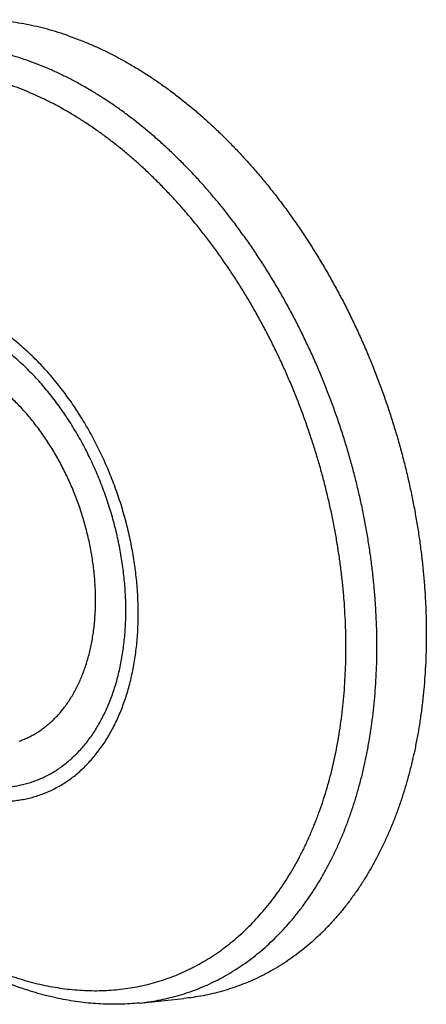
# Model space of a CAD drawing. Header units: millimetres. Extents: x 198 to 322, y 60 to 268.
# Tile 18 of 110: x 245.2 to 247.82, y 62.35 to 68.68. Entities that reach past the tile are written whole.
import ezdxf

# ---------------------------------------------------------------- set-up
doc = ezdxf.new("R2010")
doc.units = ezdxf.units.MM
doc.header["$LTSCALE"] = 30.734
doc.layers.get('0').update_dxf_attribs({"linetype": 'CONTINUOUS'})

msp = doc.modelspace()

# ---------------------------------------------------------------- linework, layer by layer
at = {"color": 7, "linetype": 'Continuous'}
msp.add_line((245.9736, 62.3627), (246.2585, 62.3917), dxfattribs=at)
for points, knots in [([(245.5193, 68.5798), (245.4968, 68.5877), (245.4516, 68.6025), (245.3836, 68.6223), (245.3156, 68.6393), (245.2478, 68.6536), (245.1803, 68.6651), (245.1131, 68.6739), (245.0462, 68.6799), (244.9797, 68.6832), (244.9137, 68.6837), (244.8483, 68.6814), (244.7834, 68.6764), (244.7192, 68.6686), (244.6556, 68.658), (244.5929, 68.6447), (244.5309, 68.6287), (244.4698, 68.6099), (244.4096, 68.5885), (244.3504, 68.5643), (244.2923, 68.5375), (244.2352, 68.508), (244.1863, 68.48), (244.1566, 68.4616), (244.1453, 68.4543)], [0, 0, 0, 0, 0.071683, 0.142531, 0.212545, 0.28176, 0.350249, 0.418029, 0.485133, 0.551652, 0.61762, 0.683071, 0.748107, 0.812779, 0.877128, 0.941249, 1.005216, 1.069073, 1.132902, 1.196797, 1.260802, 1.324981, 1.389441, 1.429819, 1.429819, 1.429819, 1.429819]), ([(245.5193, 68.5798), (245.5422, 68.5719), (245.5879, 68.555), (245.6559, 68.5273), (245.7238, 68.4969), (245.7916, 68.4639), (245.8591, 68.4284), (245.9263, 68.3903), (245.9932, 68.3497), (246.0596, 68.3066), (246.1255, 68.2611), (246.191, 68.2132), (246.2558, 68.1629), (246.32, 68.1103), (246.3835, 68.0555), (246.4462, 67.9985), (246.5081, 67.9393), (246.5691, 67.878), (246.6293, 67.8146), (246.6884, 67.7492), (246.7465, 67.6819), (246.8036, 67.6127), (246.8595, 67.5417), (246.9142, 67.4689), (246.9677, 67.3944), (247.0199, 67.3182), (247.0709, 67.2405), (247.1204, 67.1614), (247.1686, 67.0807), (247.2153, 66.9988), (247.2605, 66.9155), (247.3042, 66.831), (247.3463, 66.7454), (247.3868, 66.6587), (247.4257, 66.5711), (247.4629, 66.4825), (247.4984, 66.3931), (247.5321, 66.3029), (247.5641, 66.2121), (247.5943, 66.1206), (247.6227, 66.0287), (247.6492, 65.9363), (247.6739, 65.8436), (247.6967, 65.7505), (247.7175, 65.6573), (247.7364, 65.564), (247.7534, 65.4707), (247.7684, 65.3774), (247.7815, 65.2843), (247.7925, 65.1913), (247.8016, 65.0987), (247.8087, 65.0065), (247.8137, 64.9147), (247.8167, 64.8235), (247.8178, 64.7328), (247.8168, 64.6429), (247.8137, 64.5538), (247.8087, 64.4655), (247.8017, 64.3782), (247.7926, 64.2919), (247.7816, 64.2066), (247.7685, 64.1226), (247.7535, 64.0397), (247.7366, 63.9582), (247.7177, 63.8781), (247.6968, 63.7994), (247.6741, 63.7222), (247.6494, 63.6467), (247.6229, 63.5728), (247.5945, 63.5006), (247.5643, 63.4302), (247.5323, 63.3616), (247.4986, 63.2949), (247.4631, 63.2302), (247.4259, 63.1676), (247.387, 63.107), (247.3465, 63.0485), (247.3044, 62.9922), (247.2607, 62.9382), (247.2154, 62.8864), (247.1687, 62.8369), (247.1205, 62.7898), (247.0709, 62.7452), (247.02, 62.703), (246.9677, 62.6632), (246.9142, 62.626), (246.8594, 62.5913), (246.8034, 62.5593), (246.7464, 62.5298), (246.6882, 62.503), (246.629, 62.4788), (246.5688, 62.4574), (246.5078, 62.4386), (246.4458, 62.4226), (246.383, 62.4093), (246.3206, 62.3989), (246.2789, 62.3938), (246.2585, 62.3917)], [0, 0, 0, 0, 0.072563, 0.146049, 0.220446, 0.295767, 0.372063, 0.44931, 0.527497, 0.606671, 0.686807, 0.76787, 0.849899, 0.932871, 1.016734, 1.10151, 1.187183, 1.273696, 1.361037, 1.449211, 1.53815, 1.627817, 1.71823, 1.809317, 1.901021, 1.99336, 2.086271, 2.179678, 2.273592, 2.367963, 2.462706, 2.557813, 2.653253, 2.748938, 2.844833, 2.94093, 3.037142, 3.133409, 3.229739, 3.326051, 3.422269, 3.518405, 3.614389, 3.710138, 3.805654, 3.900888, 3.995755, 4.090238, 4.184315, 4.277903, 4.370962, 4.463496, 4.555427, 4.646702, 4.737338, 4.82727, 4.916436, 5.004858, 5.09249, 5.179269, 5.265209, 5.350292, 5.434458, 5.517708, 5.600053, 5.681443, 5.761866, 5.841358, 5.919882, 5.99742, 6.074024, 6.149678, 6.224364, 6.29814, 6.371014, 6.442978, 6.514086, 6.584377, 6.653853, 6.722563, 6.790574, 6.857903, 6.924594, 6.990736, 7.056363, 7.121515, 7.186297, 7.250756, 7.314936, 7.37894, 7.442835, 7.506665, 7.570521, 7.634489, 7.69861, 7.762958, 7.824411, 7.824411, 7.824411, 7.824411]), ([(245.2012, 64.0461), (245.2102, 64.0492), (245.2291, 64.0563), (245.2574, 64.0687), (245.286, 64.0832), (245.3139, 64.0993), (245.341, 64.117), (245.3673, 64.1363), (245.3929, 64.1572), (245.4176, 64.1795), (245.4414, 64.2034), (245.4643, 64.2287), (245.4862, 64.2555), (245.5072, 64.2836), (245.5272, 64.3131), (245.5461, 64.3439), (245.564, 64.376), (245.5808, 64.4093), (245.5965, 64.4438), (245.6111, 64.4794), (245.6245, 64.5161), (245.6368, 64.5538), (245.6478, 64.5925), (245.6577, 64.6321), (245.6664, 64.6726), (245.6739, 64.714), (245.6801, 64.756), (245.6851, 64.7988), (245.6889, 64.8423), (245.6914, 64.8863), (245.6926, 64.9309), (245.6926, 64.9759), (245.6914, 65.0214), (245.6888, 65.0671), (245.6851, 65.1132), (245.6801, 65.1595), (245.6738, 65.2059), (245.6663, 65.2524), (245.6577, 65.299), (245.6478, 65.3455), (245.6367, 65.3919), (245.6244, 65.4382), (245.611, 65.4842), (245.5964, 65.53), (245.5807, 65.5754), (245.5639, 65.6204), (245.546, 65.6649), (245.5271, 65.7089), (245.5071, 65.7522), (245.4861, 65.795), (245.4642, 65.837), (245.4413, 65.8783), (245.4175, 65.9187), (245.3928, 65.9582), (245.3673, 65.9968), (245.341, 66.0345), (245.3139, 66.0711), (245.286, 66.1066), (245.2575, 66.1409), (245.2283, 66.1741), (245.1985, 66.2061), (245.1681, 66.2367), (245.1371, 66.2661), (245.1057, 66.2941), (245.0738, 66.3207), (245.0415, 66.3459), (245.0088, 66.3696), (244.9758, 66.3919), (244.9425, 66.4126), (244.909, 66.4317), (244.8753, 66.4493), (244.8415, 66.4653), (244.8076, 66.4796), (244.7847, 66.4881), (244.7733, 66.4921)], [0, 0, 0, 0, 0.028656, 0.060552, 0.092554, 0.124714, 0.157084, 0.189716, 0.222655, 0.255947, 0.289633, 0.32375, 0.358333, 0.39341, 0.429009, 0.465152, 0.501857, 0.539138, 0.577007, 0.61547, 0.654531, 0.694191, 0.734446, 0.775291, 0.816716, 0.858711, 0.901261, 0.944348, 0.987956, 1.032061, 1.076643, 1.121674, 1.16713, 1.212983, 1.259201, 1.305756, 1.352615, 1.399745, 1.447112, 1.494682, 1.542419, 1.590288, 1.638252, 1.686275, 1.734319, 1.78235, 1.830329, 1.878219, 1.925986, 1.973592, 2.021002, 2.068183, 2.115098, 2.161717, 2.208005, 2.253933, 2.299471, 2.34459, 2.389264, 2.433467, 2.477176, 2.52037, 2.563028, 2.605136, 2.646676, 2.687638, 2.728012, 2.767792, 2.806973, 2.845556, 2.883543, 2.920942, 2.957761, 2.994015, 2.994015, 2.994015, 2.994015]), ([(245.2084, 62.4608), (245.1852, 62.4689), (245.1388, 62.486), (245.0697, 62.5142), (245.0007, 62.5451), (244.9319, 62.5787), (244.8633, 62.6149), (244.7952, 62.6536), (244.7275, 62.6949), (244.6603, 62.7388), (244.5937, 62.785), (244.5277, 62.8337), (244.4624, 62.8847), (244.3979, 62.9381), (244.3343, 62.9936), (244.2715, 63.0514), (244.2097, 63.1113), (244.1488, 63.1732), (244.089, 63.2372), (244.0303, 63.3031), (243.9728, 63.3709), (243.9351, 63.4175), (243.9164, 63.4412), (243.9162, 63.4415)], [0, 0, 0, 0, 0.073737, 0.148377, 0.223917, 0.300508, 0.378002, 0.456361, 0.535711, 0.615934, 0.69699, 0.778992, 0.861845, 0.94549, 1.030013, 1.115334, 1.201388, 1.288238, 1.37582, 1.464062, 1.553006, 1.642599, 1.643675, 1.643675, 1.643675, 1.643675]), ([(245.9736, 62.3627), (245.9532, 62.3606), (245.9121, 62.3573), (245.8501, 62.3546), (245.7875, 62.3543), (245.7244, 62.3564), (245.6609, 62.3609), (245.597, 62.3679), (245.5327, 62.3772), (245.4681, 62.389), (245.4033, 62.4033), (245.3383, 62.4199), (245.2732, 62.439), (245.23, 62.4533), (245.2084, 62.4608)], [0, 0, 0, 0, 0.0616192, 0.1236803, 0.186223, 0.2492929, 0.3129488, 0.3772187, 0.4421393, 0.5077475, 0.5740852, 0.6411617, 0.7089975, 0.7776101, 0.7776101, 0.7776101, 0.7776101])]:
    msp.add_open_spline(points, degree=3, knots=knots, dxfattribs=at)
at = {"color": 9, "linetype": 'Continuous'}
for points, knots in [([(245.2497, 68.4228), (245.2276, 68.4305), (245.1834, 68.4451), (245.1168, 68.4644), (245.0502, 68.4811), (244.9839, 68.4951), (244.9177, 68.5064), (244.8519, 68.515), (244.7864, 68.5209), (244.7213, 68.5241), (244.6567, 68.5246), (244.5925, 68.5223), (244.529, 68.5174), (244.4661, 68.5098), (244.4039, 68.4994), (244.3424, 68.4864), (244.2817, 68.4707), (244.2219, 68.4523), (244.163, 68.4313), (244.105, 68.4076), (244.0481, 68.3814), (243.9922, 68.3525), (243.9443, 68.3251), (243.9152, 68.307), (243.9041, 68.2999)], [0, 0, 0, 0, 0.070207, 0.139578, 0.208144, 0.275939, 0.343002, 0.409375, 0.475105, 0.540241, 0.604836, 0.668947, 0.732634, 0.795959, 0.858986, 0.921783, 0.984416, 1.046957, 1.109473, 1.172036, 1.234715, 1.29758, 1.360697, 1.40024, 1.40024, 1.40024, 1.40024]), ([(245.9736, 62.3627), (245.9936, 62.3648), (246.0344, 62.3698), (246.0955, 62.3799), (246.157, 62.393), (246.2177, 62.4087), (246.2775, 62.427), (246.3364, 62.4481), (246.3944, 62.4717), (246.4514, 62.498), (246.5073, 62.5268), (246.5621, 62.5582), (246.6157, 62.5922), (246.6682, 62.6286), (246.7193, 62.6675), (246.7692, 62.7089), (246.8178, 62.7526), (246.865, 62.7987), (246.9107, 62.8472), (246.955, 62.8979), (246.9978, 62.9508), (247.0391, 63.0059), (247.0788, 63.0632), (247.1168, 63.1225), (247.1533, 63.1839), (247.188, 63.2473), (247.2211, 63.3125), (247.2524, 63.3797), (247.282, 63.4486), (247.3098, 63.5193), (247.3357, 63.5917), (247.3599, 63.6657), (247.3822, 63.7413), (247.4026, 63.8184), (247.4211, 63.8968), (247.4377, 63.9767), (247.4524, 64.0578), (247.4652, 64.1401), (247.476, 64.2236), (247.4848, 64.3081), (247.4917, 64.3936), (247.4967, 64.4801), (247.4996, 64.5674), (247.5006, 64.6554), (247.4996, 64.7442), (247.4966, 64.8335), (247.4917, 64.9234), (247.4848, 65.0137), (247.4759, 65.1044), (247.4651, 65.1955), (247.4523, 65.2867), (247.4376, 65.378), (247.421, 65.4694), (247.4024, 65.5608), (247.382, 65.6521), (247.3597, 65.7432), (247.3356, 65.834), (247.3096, 65.9245), (247.2818, 66.0145), (247.2522, 66.1041), (247.2209, 66.193), (247.1878, 66.2813), (247.1531, 66.3689), (247.1166, 66.4556), (247.0786, 66.5415), (247.0389, 66.6264), (246.9977, 66.7102), (246.9549, 66.7929), (246.9106, 66.8745), (246.8649, 66.9548), (246.8177, 67.0337), (246.7692, 67.1113), (246.7193, 67.1873), (246.6681, 67.2619), (246.6157, 67.3348), (246.5621, 67.4061), (246.5074, 67.4757), (246.4515, 67.5435), (246.3946, 67.6094), (246.3367, 67.6734), (246.2778, 67.7355), (246.218, 67.7955), (246.1574, 67.8535), (246.096, 67.9094), (246.0338, 67.9631), (245.971, 68.0145), (245.9075, 68.0638), (245.8434, 68.1107), (245.7788, 68.1552), (245.7137, 68.1974), (245.6483, 68.2372), (245.5825, 68.2745), (245.5163, 68.3093), (245.45, 68.3416), (245.3835, 68.3714), (245.3168, 68.3985), (245.2721, 68.415), (245.2497, 68.4228)], [0, 0, 0, 0, 0.060175, 0.123202, 0.185999, 0.248632, 0.311172, 0.373689, 0.436252, 0.498931, 0.561795, 0.624913, 0.688349, 0.752167, 0.81643, 0.881196, 0.94652, 1.012454, 1.079048, 1.146345, 1.214388, 1.283213, 1.352854, 1.423339, 1.494695, 1.566942, 1.640098, 1.714177, 1.789189, 1.86514, 1.942034, 2.019869, 2.098643, 2.178349, 2.258977, 2.340515, 2.422947, 2.506255, 2.590419, 2.675417, 2.761223, 2.847811, 2.935151, 3.023213, 3.111964, 3.201369, 3.291394, 3.382, 3.473149, 3.564802, 3.656918, 3.749454, 3.842369, 3.935618, 4.029158, 4.122943, 4.216928, 4.311068, 4.405316, 4.499626, 4.593952, 4.688247, 4.782464, 4.876559, 4.970484, 5.064194, 5.157643, 5.250788, 5.343584, 5.435988, 5.527957, 5.61945, 5.710426, 5.800847, 5.890673, 5.979869, 6.068398, 6.156228, 6.243326, 6.329662, 6.415207, 6.499935, 6.583823, 6.666847, 6.748989, 6.830231, 6.910559, 6.989962, 7.06843, 7.145959, 7.222545, 7.298189, 7.372895, 7.446672, 7.519529, 7.591483, 7.662553, 7.662553, 7.662553, 7.662553]), ([(245.1414, 62.5393), (245.1628, 62.5318), (245.2056, 62.5177), (245.2702, 62.499), (245.3346, 62.4829), (245.3989, 62.4695), (245.463, 62.4586), (245.5267, 62.4504), (245.5902, 62.4449), (245.6532, 62.442), (245.7158, 62.4417), (245.7778, 62.4441), (245.8393, 62.4491), (245.9002, 62.4568), (245.9604, 62.4671), (246.0199, 62.4801), (246.0785, 62.4957), (246.1364, 62.5139), (246.1933, 62.5346), (246.2493, 62.558), (246.3043, 62.5838), (246.3583, 62.6123), (246.4111, 62.6432), (246.4629, 62.6765), (246.5134, 62.7124), (246.5627, 62.7506), (246.6107, 62.7912), (246.6575, 62.8341), (246.7028, 62.8794), (246.7468, 62.9269), (246.7893, 62.9766), (246.8304, 63.0285), (246.8699, 63.0825), (246.9079, 63.1386), (246.9443, 63.1967), (246.979, 63.2567), (247.0122, 63.3187), (247.0436, 63.3826), (247.0734, 63.4483), (247.1014, 63.5157), (247.1277, 63.5848), (247.1522, 63.6555), (247.1749, 63.7278), (247.1958, 63.8016), (247.2148, 63.8768), (247.232, 63.9533), (247.2473, 64.0312), (247.2607, 64.1103), (247.2722, 64.1906), (247.2818, 64.2719), (247.2896, 64.3542), (247.2953, 64.4375), (247.2992, 64.5217), (247.3011, 64.6066), (247.3011, 64.6923), (247.2992, 64.7785), (247.2953, 64.8654), (247.2895, 64.9527), (247.2818, 65.0404), (247.2721, 65.1284), (247.2606, 65.2167), (247.2472, 65.3052), (247.2318, 65.3937), (247.2147, 65.4823), (247.1956, 65.5707), (247.1747, 65.659), (247.152, 65.7471), (247.1275, 65.8349), (247.1012, 65.9223), (247.0732, 66.0092), (247.0434, 66.0956), (247.012, 66.1814), (246.9788, 66.2665), (246.9441, 66.3508), (246.9077, 66.4342), (246.8697, 66.5167), (246.8302, 66.5982), (246.7892, 66.6787), (246.7466, 66.758), (246.7027, 66.8361), (246.6574, 66.9129), (246.6107, 66.9884), (246.5627, 67.0624), (246.5134, 67.135), (246.4629, 67.206), (246.4112, 67.2754), (246.3584, 67.3431), (246.3044, 67.4091), (246.2495, 67.4733), (246.1935, 67.5356), (246.1366, 67.596), (246.0789, 67.6545), (246.0202, 67.7109), (245.9608, 67.7653), (245.9007, 67.8176), (245.8399, 67.8677), (245.7784, 67.9156), (245.7164, 67.9613), (245.6539, 68.0046), (245.5909, 68.0456), (245.5275, 68.0843), (245.4637, 68.1206), (245.3997, 68.1544), (245.3354, 68.1858), (245.271, 68.2147), (245.2064, 68.241), (245.1631, 68.257), (245.1414, 68.2646)], [0, 0, 0, 0, 0.068014, 0.135207, 0.201612, 0.267262, 0.332198, 0.396461, 0.460099, 0.523161, 0.585699, 0.647768, 0.709427, 0.770737, 0.831764, 0.892573, 0.953233, 1.013811, 1.074376, 1.134998, 1.195745, 1.256685, 1.317885, 1.379409, 1.441321, 1.503679, 1.566542, 1.629964, 1.693994, 1.758681, 1.824067, 1.890193, 1.957093, 2.0248, 2.093341, 2.16274, 2.233017, 2.304187, 2.376264, 2.449256, 2.523168, 2.598002, 2.673756, 2.750426, 2.828004, 2.906479, 2.985837, 3.066062, 3.147137, 3.229039, 3.311745, 3.39523, 3.479465, 3.564422, 3.65007, 3.736374, 3.823301, 3.910814, 3.998876, 4.087449, 4.176492, 4.265964, 4.355825, 4.44603, 4.536538, 4.627303, 4.718281, 4.809428, 4.900697, 4.992043, 5.08342, 5.174783, 5.266086, 5.357282, 5.448327, 5.539176, 5.629782, 5.720103, 5.810095, 5.899714, 5.988919, 6.077668, 6.165921, 6.253639, 6.340785, 6.42732, 6.513212, 6.598425, 6.682928, 6.76669, 6.849684, 6.931883, 7.013262, 7.093799, 7.173476, 7.252275, 7.330182, 7.407185, 7.483276, 7.558448, 7.632697, 7.706023, 7.778432, 7.849931, 7.920532, 7.990252, 8.059108, 8.059108, 8.059108, 8.059108]), ([(244.7853, 63.712), (244.7989, 63.7073), (244.8262, 63.6984), (244.8674, 63.6869), (244.9085, 63.6773), (244.9494, 63.6697), (244.9902, 63.664), (245.0307, 63.6603), (245.0709, 63.6586), (245.1107, 63.6589), (245.1502, 63.6611), (245.1892, 63.6653), (245.2278, 63.6715), (245.2658, 63.6796), (245.3032, 63.6897), (245.3399, 63.7017), (245.376, 63.7156), (245.4114, 63.7315), (245.446, 63.7492), (245.4798, 63.7688), (245.5128, 63.7902), (245.5448, 63.8135), (245.576, 63.8385), (245.6061, 63.8653), (245.6353, 63.8938), (245.6634, 63.924), (245.6905, 63.9559), (245.7165, 63.9893), (245.7413, 64.0243), (245.7649, 64.0609), (245.7874, 64.0989), (245.8086, 64.1384), (245.8286, 64.1792), (245.8473, 64.2214), (245.8647, 64.2649), (245.8808, 64.3096), (245.8956, 64.3555), (245.909, 64.4025), (245.9211, 64.4506), (245.9317, 64.4996), (245.941, 64.5497), (245.9488, 64.6006), (245.9553, 64.6523), (245.9603, 64.7048), (245.9639, 64.758), (245.966, 64.8118), (245.9667, 64.8662), (245.966, 64.9211), (245.9639, 64.9764), (245.9603, 65.0321), (245.9552, 65.0881), (245.9488, 65.1443), (245.9409, 65.2007), (245.9316, 65.2572), (245.921, 65.3137), (245.9089, 65.3702), (245.8955, 65.4265), (245.8807, 65.4827), (245.8646, 65.5386), (245.8472, 65.5942), (245.8284, 65.6494), (245.8085, 65.7041), (245.7872, 65.7584), (245.7648, 65.812), (245.7411, 65.8651), (245.7163, 65.9173), (245.6904, 65.9689), (245.6633, 66.0195), (245.6352, 66.0693), (245.6061, 66.1181), (245.5759, 66.1659), (245.5448, 66.2126), (245.5128, 66.2581), (245.4799, 66.3025), (245.4461, 66.3456), (245.4115, 66.3875), (245.3762, 66.4279), (245.3401, 66.467), (245.3034, 66.5046), (245.266, 66.5407), (245.2281, 66.5753), (245.1896, 66.6084), (245.1506, 66.6397), (245.1112, 66.6695), (245.0714, 66.6975), (245.0312, 66.7238), (244.9907, 66.7484), (244.95, 66.7711), (244.9091, 66.7921), (244.868, 66.8112), (244.8268, 66.8284), (244.7991, 66.8387), (244.7853, 66.8435)], [0, 0, 0, 0, 0.043352, 0.086098, 0.128265, 0.169886, 0.210996, 0.251635, 0.291847, 0.331676, 0.37117, 0.410381, 0.449365, 0.488177, 0.526879, 0.565528, 0.604186, 0.642911, 0.681763, 0.7208, 0.760078, 0.799652, 0.839574, 0.879891, 0.92065, 0.961892, 1.003654, 1.045971, 1.088873, 1.132386, 1.176533, 1.22133, 1.266793, 1.312931, 1.359753, 1.40726, 1.455453, 1.504329, 1.55388, 1.604098, 1.65497, 1.70648, 1.758612, 1.811346, 1.86466, 1.918528, 1.972927, 2.027827, 2.083199, 2.139012, 2.195234, 2.251831, 2.308768, 2.366009, 2.423518, 2.481257, 2.539188, 2.597272, 2.65547, 2.713743, 2.77205, 2.830351, 2.888608, 2.946781, 3.004829, 3.062714, 3.120397, 3.177841, 3.235007, 3.291859, 3.348363, 3.404482, 3.460184, 3.515437, 3.57021, 3.624474, 3.678202, 3.731368, 3.783949, 3.835921, 3.887268, 3.937971, 3.988018, 4.037396, 4.086097, 4.134114, 4.181443, 4.228085, 4.274045, 4.319331, 4.363955, 4.407932, 4.407932, 4.407932, 4.407932]), ([(244.7733, 63.7976), (244.7863, 63.7931), (244.8122, 63.7847), (244.8514, 63.7737), (244.8905, 63.7647), (244.9296, 63.7575), (244.9684, 63.7521), (245.007, 63.7487), (245.0453, 63.7472), (245.0833, 63.7476), (245.1209, 63.7499), (245.158, 63.7541), (245.1947, 63.7602), (245.2309, 63.7682), (245.2665, 63.778), (245.3014, 63.7898), (245.3357, 63.8033), (245.3693, 63.8187), (245.4022, 63.836), (245.4343, 63.855), (245.4655, 63.8758), (245.4959, 63.8983), (245.5254, 63.9226), (245.5539, 63.9485), (245.5815, 63.9761), (245.6081, 64.0053), (245.6336, 64.0361), (245.658, 64.0684), (245.6814, 64.1022), (245.7036, 64.1375), (245.7246, 64.1742), (245.7444, 64.2123), (245.7631, 64.2517), (245.7805, 64.2923), (245.7967, 64.3342), (245.8115, 64.3773), (245.8251, 64.4214), (245.8374, 64.4667), (245.8483, 64.5129), (245.8579, 64.5601), (245.8662, 64.6081), (245.8731, 64.657), (245.8786, 64.7067), (245.8828, 64.7571), (245.8855, 64.8081), (245.8869, 64.8596), (245.8869, 64.9118), (245.8855, 64.9643), (245.8827, 65.0172), (245.8786, 65.0705), (245.873, 65.124), (245.8661, 65.1777), (245.8579, 65.2315), (245.8482, 65.2854), (245.8373, 65.3392), (245.825, 65.393), (245.8114, 65.4466), (245.7965, 65.5), (245.7804, 65.5532), (245.763, 65.606), (245.7443, 65.6583), (245.7245, 65.7102), (245.7034, 65.7615), (245.6812, 65.8123), (245.6579, 65.8623), (245.6335, 65.9117), (245.608, 65.9602), (245.5814, 66.0079), (245.5539, 66.0546), (245.5253, 66.1004), (245.4959, 66.1452), (245.4655, 66.1889), (245.4343, 66.2314), (245.4023, 66.2728), (245.3694, 66.3129), (245.3359, 66.3517), (245.3016, 66.3891), (245.2667, 66.4252), (245.2311, 66.4598), (245.195, 66.493), (245.1584, 66.5247), (245.1213, 66.5548), (245.0837, 66.5832), (245.0458, 66.6101), (245.0075, 66.6353), (244.9689, 66.6588), (244.9301, 66.6806), (244.8911, 66.7006), (244.852, 66.7188), (244.8128, 66.7352), (244.7865, 66.745), (244.7733, 66.7496)], [0, 0, 0, 0, 0.041175, 0.081832, 0.12198, 0.161634, 0.200814, 0.239543, 0.277855, 0.315799, 0.353427, 0.39079, 0.427937, 0.464925, 0.501813, 0.538659, 0.575522, 0.612459, 0.649529, 0.686787, 0.724289, 0.762087, 0.800231, 0.838766, 0.877737, 0.917184, 0.957141, 0.997643, 1.038715, 1.080384, 1.122669, 1.165587, 1.209151, 1.253368, 1.298246, 1.343786, 1.389985, 1.436841, 1.484345, 1.532487, 1.581253, 1.630629, 1.680596, 1.731133, 1.782218, 1.833828, 1.885934, 1.93851, 1.991527, 2.044952, 2.098754, 2.152899, 2.207353, 2.26208, 2.317044, 2.372208, 2.427534, 2.482984, 2.538521, 2.594104, 2.649696, 2.705257, 2.760749, 2.816134, 2.871372, 2.926426, 2.981259, 3.035835, 3.090117, 3.14407, 3.197661, 3.250857, 3.303625, 3.355937, 3.407762, 3.459075, 3.50985, 3.560065, 3.609695, 3.658724, 3.707136, 3.754918, 3.802055, 3.848534, 3.894357, 3.939525, 3.984029, 4.027857, 4.071002, 4.113461, 4.155235, 4.155235, 4.155235, 4.155235])]:
    msp.add_open_spline(points, degree=3, knots=knots, dxfattribs=at)

doc.saveas('drawing.dxf')
